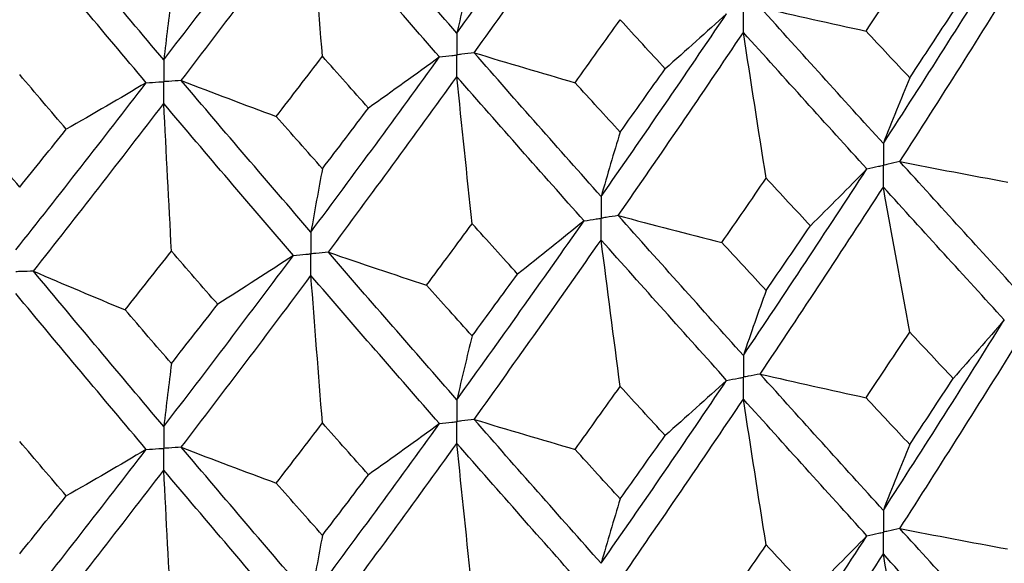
# Paper-space layout '_Isometric' of a CAD drawing. Header units: millimetres. Extents: x -25 to 231, y -14 to 362.
# Tile 38 of 58: x 1.03 to 7.72, y 23.34 to 27.03. Entities that reach past the tile are written whole.
import ezdxf

# ---------------------------------------------------------------- set-up
doc = ezdxf.new("R2010")
doc.units = ezdxf.units.MM

psp = doc.layouts.new('_Isometric')

# ---------------------------------------------------------------- linework, layer by layer
at = {"color": 7, "linetype": 'Continuous', "lineweight": 25}
for points in [[(4.0023, 26.9406), (4.2919, 27.3421), (4.5801, 27.7477), (4.8665, 28.1568)], [(4.1195, 26.807), (4.4086, 27.2096), (4.6964, 27.6162), (4.9823, 28.0264)], [(2.0122, 26.7586), (2.3066, 27.1425), (2.6003, 27.5305), (2.893, 27.922)], [(4.0023, 26.9406), (3.7128, 27.2711), (3.4218, 27.6056), (3.1297, 27.9437)], [(2.0122, 26.7586), (1.7178, 27.1068), (1.4226, 27.459), (1.1271, 27.8149)], [(2.1313, 26.6179), (2.4255, 27.0028), (2.719, 27.3919), (3.0114, 27.7845)], [(3.0896, 26.7833), (3.063, 27.1174), (3.0369, 27.4511), (3.0114, 27.7845)], [(3.885, 26.7783), (3.5951, 27.1097), (3.3037, 27.4453), (3.0114, 27.7845)], [(1.893, 26.6035), (1.5984, 26.9526), (1.3031, 27.306), (1.0075, 27.6629)], [(6.8986, 26.1909), (7.1748, 26.617), (7.4488, 27.0477), (7.7201, 27.4824)], [(4.1063, 27.3746), (4.0709, 27.2333), (4.0363, 27.0886), (4.0023, 26.9406)], [(6.7811, 26.9542), (6.8803, 27.1024), (6.9792, 27.2511), (7.0778, 27.4002)], [(7.0105, 26.068), (7.286, 26.495), (7.5592, 26.9266), (7.8298, 27.3622)], [(2.0644, 27.1879), (2.0467, 27.0482), (2.0293, 26.9051), (2.0122, 26.7586)], [(6.0625, 27.1151), (6.3012, 27.0603), (6.5408, 27.0066), (6.7811, 26.9542)], [(6.8986, 26.1909), (6.6225, 26.4946), (6.3436, 26.8028), (6.0625, 27.1151)], [(7.0778, 26.6369), (7.1763, 26.7858), (7.2746, 26.9353), (7.3726, 27.0853)], [(4.805, 26.6037), (4.9074, 26.7458), (5.0097, 26.8884), (5.1117, 27.0314)], [(4.9823, 25.8314), (5.2681, 26.2405), (5.5523, 26.6544), (5.8345, 27.0723)], [(5.417, 26.6983), (5.3155, 26.8089), (5.2137, 26.9199), (5.1117, 27.0314)], [(5.8345, 27.0723), (5.6972, 26.947), (5.558, 26.8223), (5.417, 26.6983)], [(7.0778, 26.6369), (6.9792, 26.7421), (6.8803, 26.8479), (6.7811, 26.9542)], [(5.0981, 25.7016), (5.3833, 26.1117), (5.667, 26.5264), (5.9486, 26.9453)], [(6.1031, 25.955), (6.0506, 26.2854), (5.9991, 26.6155), (5.9486, 26.9453)], [(6.7865, 26.0183), (6.5097, 26.3229), (6.2303, 26.6321), (5.9486, 26.9453)], [(2.7763, 26.3743), (2.8808, 26.5101), (2.9853, 26.6465), (3.0896, 26.7833)], [(3.0114, 25.5896), (3.3036, 25.9812), (3.595, 26.3776), (3.885, 26.7783)], [(3.4021, 26.4315), (3.2981, 26.5483), (3.1939, 26.6656), (3.0896, 26.7833)], [(3.885, 26.7783), (3.7258, 26.6619), (3.5648, 26.5463), (3.4021, 26.4315)], [(4.1195, 26.807), (4.347, 26.7381), (4.5755, 26.6703), (4.805, 26.6037)], [(4.9823, 25.8314), (4.6966, 26.1521), (4.4088, 26.4775), (4.1195, 26.807)], [(5.1117, 26.2681), (5.2137, 26.4109), (5.3155, 26.5544), (5.417, 26.6983)], [(1.3499, 26.2878), (1.2445, 26.4109), (1.1391, 26.5345), (1.0336, 26.6586)], [(2.1313, 26.6179), (2.3451, 26.5357), (2.5601, 26.4544), (2.7763, 26.3743)], [(3.0114, 25.5896), (2.7192, 25.9278), (2.4257, 26.2707), (2.1313, 26.6179)], [(3.1298, 25.4527), (3.4217, 25.8453), (3.7127, 26.2427), (4.0023, 26.6443)], [(4.1063, 25.6461), (4.0709, 25.9792), (4.0363, 26.3119), (4.0023, 26.6443)], [(4.8664, 25.6658), (4.5802, 25.9874), (4.292, 26.3138), (4.0023, 26.6443)], [(7.0778, 26.6369), (7.0169, 26.4914), (6.9572, 26.3428), (6.8986, 26.1909)], [(1.0075, 25.468), (1.3029, 25.8418), (1.5982, 26.2205), (1.893, 26.6035)], [(1.893, 26.6035), (1.7135, 26.4973), (1.5324, 26.3921), (1.3499, 26.2878)], [(5.1117, 26.2681), (5.0097, 26.3794), (4.9075, 26.4913), (4.805, 26.6037)], [(1.1272, 25.3239), (1.4225, 25.6987), (1.7177, 26.0784), (2.0122, 26.4623)], [(2.0644, 25.4594), (2.0467, 25.7941), (2.0293, 26.1284), (2.0122, 26.4623)], [(2.8929, 25.431), (2.6004, 25.7702), (2.3067, 26.1141), (2.0122, 26.4623)], [(3.0896, 26.0199), (3.1939, 26.1566), (3.298, 26.2938), (3.4021, 26.4315)], [(3.0896, 26.0199), (2.9853, 26.1375), (2.8809, 26.2556), (2.7763, 26.3743)], [(1.0336, 25.8952), (1.1391, 26.0255), (1.2445, 26.1564), (1.3499, 26.2878)], [(1.0336, 25.8952), (0.9282, 26.0191), (0.8227, 26.1436), (0.7171, 26.2686)], [(5.1117, 26.2681), (5.0677, 26.1258), (5.0246, 25.9803), (4.9823, 25.8314)], [(3.0896, 26.0199), (3.063, 25.8798), (3.037, 25.7364), (3.0114, 25.5896)], [(5.9486, 24.7521), (6.2303, 25.171), (6.5097, 25.5933), (6.7865, 26.0183)], [(6.7865, 26.0183), (6.6606, 25.889), (6.5328, 25.7602), (6.4032, 25.6321)], [(7.0105, 26.068), (7.254, 26.0205), (7.4982, 25.9742), (7.743, 25.9291)], [(7.8298, 25.169), (7.5592, 25.4655), (7.286, 25.7653), (7.0105, 26.068)], [(5.8015, 25.5193), (5.9022, 25.664), (6.0028, 25.8092), (6.1031, 25.955)], [(6.4032, 25.6321), (6.3034, 25.7392), (6.2034, 25.8468), (6.1031, 25.955)], [(6.0625, 24.6255), (6.3436, 25.0455), (6.6225, 25.4689), (6.8986, 25.895)], [(7.0778, 24.9103), (7.0169, 25.2388), (6.9572, 25.567), (6.8986, 25.895)], [(7.7201, 24.9929), (7.4488, 25.2904), (7.1748, 25.5913), (6.8986, 25.895)], [(5.0981, 25.7016), (5.3316, 25.6397), (5.5661, 25.5789), (5.8015, 25.5193)], [(5.9486, 24.7521), (5.667, 25.0654), (5.3833, 25.382), (5.0981, 25.7016)], [(3.7963, 25.2289), (3.8998, 25.3674), (4.0031, 25.5065), (4.1063, 25.6461)], [(4.0023, 24.4511), (4.292, 24.8527), (4.5802, 25.2578), (4.8664, 25.6658)], [(4.4152, 25.3048), (4.3124, 25.418), (4.2094, 25.5318), (4.1063, 25.6461)], [(4.8664, 25.6658), (4.7177, 25.5447), (4.5673, 25.4244), (4.4152, 25.3048)], [(6.1031, 25.1936), (6.2034, 25.3394), (6.3034, 25.4856), (6.4032, 25.6321)], [(4.1195, 24.3175), (4.4088, 24.7202), (4.6966, 25.1265), (4.9823, 25.5356)], [(5.1117, 24.5415), (5.0677, 24.8732), (5.0246, 25.2045), (4.9823, 25.5356)], [(5.8345, 24.5828), (5.5523, 24.8971), (5.2681, 25.2149), (4.9823, 25.5356)], [(6.1031, 25.1936), (6.0028, 25.3018), (5.9022, 25.4103), (5.8015, 25.5193)], [(1.7496, 25.0611), (1.8546, 25.1933), (1.9595, 25.3261), (2.0644, 25.4594)], [(2.0122, 24.2691), (2.3067, 24.653), (2.6004, 25.0406), (2.8929, 25.431)], [(2.3788, 25.0993), (2.2741, 25.2188), (2.1693, 25.3388), (2.0644, 25.4594)], [(2.8929, 25.431), (2.7231, 25.3196), (2.5518, 25.209), (2.3788, 25.0993)], [(3.1298, 25.4527), (3.3509, 25.377), (3.573, 25.3024), (3.7963, 25.2289)], [(4.0023, 24.4511), (3.7127, 24.7816), (3.4217, 25.1156), (3.1298, 25.4527)], [(1.1272, 25.3239), (1.3334, 25.2353), (1.5408, 25.1477), (1.7496, 25.0611)], [(2.0122, 24.2691), (1.7177, 24.6173), (1.4225, 24.9691), (1.1272, 25.3239)], [(2.1313, 24.1284), (2.4257, 24.5134), (2.7192, 24.9021), (3.0114, 25.2937)], [(3.0896, 24.2934), (3.063, 24.6272), (3.037, 24.9606), (3.0114, 25.2937)], [(3.885, 24.2887), (3.595, 24.6203), (3.3036, 24.9555), (3.0114, 25.2937)], [(4.1063, 24.8847), (4.2094, 25.0244), (4.3124, 25.1644), (4.4152, 25.3048)], [(4.1063, 24.8847), (4.0031, 24.9991), (3.8998, 25.1138), (3.7963, 25.2289)], [(1.893, 24.1139), (1.5982, 24.4632), (1.3029, 24.8162), (1.0075, 25.1721)], [(6.1031, 25.1936), (6.0506, 25.0498), (5.9991, 24.9026), (5.9486, 24.7521)], [(2.0644, 24.6981), (2.1693, 24.8314), (2.2741, 24.9651), (2.3788, 25.0993)], [(2.0644, 24.6981), (1.9595, 24.8187), (1.8546, 24.9397), (1.7496, 25.0611)], [(6.8986, 23.7001), (7.175, 24.1272), (7.449, 24.5584), (7.7201, 24.9929)], [(7.7201, 24.9929), (7.6062, 24.8599), (7.4904, 24.7275), (7.3726, 24.5957)], [(4.1063, 24.8847), (4.0709, 24.7436), (4.0363, 24.599), (4.0023, 24.4511)], [(6.7811, 24.4646), (6.8803, 24.6128), (6.9792, 24.7613), (7.0778, 24.9103)], [(7.3726, 24.5957), (7.2746, 24.7001), (7.1763, 24.805), (7.0778, 24.9103)], [(7.0104, 23.5769), (7.2861, 24.005), (7.5593, 24.4372), (7.8298, 24.8727)], [(2.0644, 24.6981), (2.0467, 24.5585), (2.0293, 24.4155), (2.0122, 24.2691)], [(6.0625, 24.6255), (6.3012, 24.5707), (6.5408, 24.5171), (6.7811, 24.4646)], [(6.8986, 23.7001), (6.6223, 24.0047), (6.3434, 24.3134), (6.0625, 24.6255)], [(4.805, 24.1141), (4.9075, 24.2561), (5.0097, 24.3986), (5.1117, 24.5415)], [(4.9823, 23.3406), (5.2682, 23.7508), (5.5525, 24.165), (5.8345, 24.5828)], [(5.417, 24.2087), (5.3155, 24.3192), (5.2137, 24.4302), (5.1117, 24.5415)], [(5.8345, 24.5828), (5.6972, 24.4574), (5.558, 24.3327), (5.417, 24.2087)], [(7.0778, 24.1469), (7.1764, 24.296), (7.2747, 24.4456), (7.3726, 24.5957)], [(5.098, 23.2106), (5.3834, 23.6217), (5.6671, 24.037), (5.9486, 24.4558)], [(6.1031, 23.4651), (6.0506, 23.7956), (5.9991, 24.1258), (5.9486, 24.4558)], [(6.7866, 23.5273), (6.5096, 23.833), (6.2302, 24.1426), (5.9486, 24.4558)], [(7.0778, 24.1469), (6.9792, 24.2523), (6.8803, 24.3582), (6.7811, 24.4646)], [(2.7763, 23.8847), (2.8809, 24.0205), (2.9853, 24.1567), (3.0896, 24.2934)], [(3.0114, 23.0988), (3.3037, 23.4914), (3.5951, 23.8883), (3.885, 24.2887)], [(3.4021, 23.9419), (3.298, 24.0586), (3.1939, 24.1758), (3.0896, 24.2934)], [(3.885, 24.2887), (3.7258, 24.1723), (3.5648, 24.0567), (3.4021, 23.9419)], [(4.1195, 24.3175), (4.347, 24.2486), (4.5755, 24.1808), (4.805, 24.1141)], [(4.9823, 23.3406), (4.6964, 23.6623), (4.4086, 23.9881), (4.1195, 24.3175)], [(5.1117, 23.7781), (5.2137, 23.9212), (5.3155, 24.0647), (5.417, 24.2087)], [(1.3499, 23.7981), (1.2445, 23.9212), (1.1391, 24.0447), (1.0336, 24.1686)], [(3.1297, 22.9617), (3.4218, 23.3553), (3.7128, 23.7532), (4.0023, 24.1547)], [(4.1063, 23.1563), (4.0709, 23.4894), (4.0363, 23.8222), (4.0023, 24.1547)], [(4.8665, 23.1748), (4.5801, 23.4975), (4.2919, 23.8243), (4.0023, 24.1547)], [(7.0778, 24.1469), (7.0169, 24.0012), (6.9572, 23.8523), (6.8986, 23.7001)], [(1.0075, 22.9772), (1.3031, 23.352), (1.5984, 23.7311), (1.893, 24.1139)], [(1.893, 24.1139), (1.7135, 24.0078), (1.5324, 23.9025), (1.3499, 23.7981)], [(2.1313, 24.1284), (2.3451, 24.0461), (2.5601, 23.9649), (2.7763, 23.8847)], [(3.0114, 23.0988), (2.719, 23.438), (2.4255, 23.7813), (2.1313, 24.1284)], [(5.1117, 23.7781), (5.0097, 23.8896), (4.9074, 24.0016), (4.805, 24.1141)], [(1.1271, 22.8329), (1.4226, 23.2088), (1.7178, 23.5889), (2.0122, 23.9728)], [(2.0644, 22.9696), (2.0467, 23.3043), (2.0293, 23.6387), (2.0122, 23.9728)], [(2.893, 22.94), (2.6003, 23.2802), (2.3066, 23.6246), (2.0122, 23.9728)], [(3.0896, 23.53), (3.1939, 23.6668), (3.2981, 23.8041), (3.4021, 23.9419)], [(3.0896, 23.53), (2.9853, 23.6477), (2.8808, 23.766), (2.7763, 23.8847)], [(1.0336, 23.4053), (1.1391, 23.5357), (1.2445, 23.6667), (1.3499, 23.7981)], [(5.1117, 23.7781), (5.0677, 23.6356), (5.0246, 23.4898), (4.9823, 23.3406)], [(7.0104, 23.5769), (7.2538, 23.5294), (7.4979, 23.4831), (7.7426, 23.438)], [(7.8298, 22.6781), (7.5595, 22.9736), (7.2863, 23.2731), (7.0104, 23.5769)], [(3.0896, 23.53), (3.063, 23.3896), (3.0369, 23.2459), (3.0114, 23.0988)], [(5.9486, 22.2613), (6.23, 22.679), (6.5095, 23.101), (6.7866, 23.5273)], [(6.7866, 23.5273), (6.6608, 23.398), (6.5331, 23.2693), (6.4036, 23.1413)], [(5.801, 23.0282), (5.902, 23.1734), (6.0027, 23.319), (6.1031, 23.4651)], [(6.0626, 22.1349), (6.3434, 22.5538), (6.6222, 22.9765), (6.8986, 23.4038)], [(6.4036, 23.1413), (6.3037, 23.2487), (6.2035, 23.3567), (6.1031, 23.4651)], [(7.0778, 22.4187), (7.0169, 22.7473), (6.9572, 23.0757), (6.8986, 23.4038)], [(7.7201, 22.5022), (7.449, 22.7988), (7.1751, 23.0991), (6.8986, 23.4038)]]:
    psp.add_open_spline(points, degree=3, dxfattribs=at)
for points, knots in [([(5.9486, 26.9453), (5.9486, 26.9853), (5.9486, 27.0253), (5.9486, 27.0653), (5.9486, 27.0747), (5.9486, 27.0842), (5.9486, 27.0936)], [0, 0, 0, 0, 0.0001467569, 0.0001467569, 0.0001467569, 0.0001814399, 0.0001814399, 0.0001814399, 0.0001814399]), ([(4.0023, 26.9406), (4.0023, 26.9007), (4.0023, 26.8608), (4.0023, 26.8209), (4.0023, 26.8114), (4.0023, 26.802), (4.0023, 26.7925)], [0, 0, 0, 0, 0.0001467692, 0.0001467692, 0.0001467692, 0.0001814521, 0.0001814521, 0.0001814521, 0.0001814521]), ([(2.0122, 26.7586), (2.0122, 26.7187), (2.0122, 26.6788), (2.0122, 26.6389), (2.0122, 26.6295), (2.0122, 26.62), (2.0122, 26.6106)], [0, 0, 0, 0, 0.0001467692, 0.0001467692, 0.0001467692, 0.0001814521, 0.0001814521, 0.0001814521, 0.0001814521]), ([(3.885, 26.7783), (3.9128, 26.7816), (3.9406, 26.785), (3.9684, 26.7884), (3.9797, 26.7898), (3.991, 26.7912), (4.0023, 26.7925)], [0, 0, 0, 0, 0.0000851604, 0.0000851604, 0.0000851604, 0.0001198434, 0.0001198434, 0.0001198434, 0.0001198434]), ([(4.1195, 26.807), (4.0917, 26.8036), (4.064, 26.8001), (4.0362, 26.7967), (4.0249, 26.7953), (4.0136, 26.7939), (4.0023, 26.7925)], [0, 0, 0, 0, 0.0000851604, 0.0000851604, 0.0000851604, 0.0001198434, 0.0001198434, 0.0001198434, 0.0001198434]), ([(4.0023, 26.6443), (4.0023, 26.6843), (4.0023, 26.7243), (4.0023, 26.7642), (4.0023, 26.7737), (4.0023, 26.7831), (4.0023, 26.7925)], [0, 0, 0, 0, 0.0001467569, 0.0001467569, 0.0001467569, 0.0001814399, 0.0001814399, 0.0001814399, 0.0001814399]), ([(2.1313, 26.6179), (2.1031, 26.6162), (2.0749, 26.6144), (2.0467, 26.6127), (2.0352, 26.612), (2.0237, 26.6113), (2.0122, 26.6106)], [0, 0, 0, 0, 0.0000851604, 0.0000851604, 0.0000851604, 0.0001198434, 0.0001198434, 0.0001198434, 0.0001198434]), ([(1.893, 26.6035), (1.9212, 26.6051), (1.9494, 26.6068), (1.9777, 26.6085), (1.9892, 26.6092), (2.0007, 26.6099), (2.0122, 26.6106)], [0, 0, 0, 0, 0.0000851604, 0.0000851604, 0.0000851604, 0.0001198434, 0.0001198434, 0.0001198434, 0.0001198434]), ([(2.0122, 26.4623), (2.0122, 26.5023), (2.0122, 26.5423), (2.0122, 26.5823), (2.0122, 26.5917), (2.0122, 26.6011), (2.0122, 26.6106)], [0, 0, 0, 0, 0.0001467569, 0.0001467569, 0.0001467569, 0.0001814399, 0.0001814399, 0.0001814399, 0.0001814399]), ([(6.8986, 26.1909), (6.8986, 26.151), (6.8986, 26.1112), (6.8986, 26.0713), (6.8986, 26.0619), (6.8986, 26.0525), (6.8986, 26.043)], [0, 0, 0, 0, 0.0001464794, 0.0001464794, 0.0001464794, 0.000181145, 0.000181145, 0.000181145, 0.000181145]), ([(6.7865, 26.0183), (6.8131, 26.0242), (6.8397, 26.03), (6.8662, 26.0359), (6.877, 26.0383), (6.8878, 26.0406), (6.8986, 26.043)], [0, 0, 0, 0, 0.000085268, 0.000085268, 0.000085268, 0.0001199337, 0.0001199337, 0.0001199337, 0.0001199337]), ([(7.0105, 26.068), (6.984, 26.062), (6.9575, 26.0561), (6.9309, 26.0502), (6.9202, 26.0478), (6.9094, 26.0454), (6.8986, 26.043)], [0, 0, 0, 0, 0.000085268, 0.000085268, 0.000085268, 0.0001199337, 0.0001199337, 0.0001199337, 0.0001199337]), ([(6.8986, 25.895), (6.8986, 25.935), (6.8986, 25.9749), (6.8986, 26.0147), (6.8986, 26.0242), (6.8986, 26.0336), (6.8986, 26.043)], [0, 0, 0, 0, 0.0001464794, 0.0001464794, 0.0001464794, 0.000181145, 0.000181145, 0.000181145, 0.000181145]), ([(4.9823, 25.8314), (4.9823, 25.7916), (4.9823, 25.7518), (4.9823, 25.7119), (4.9823, 25.7025), (4.9823, 25.693), (4.9823, 25.6836)], [0, 0, 0, 0, 0.0001464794, 0.0001464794, 0.0001464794, 0.000181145, 0.000181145, 0.000181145, 0.000181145]), ([(4.8664, 25.6658), (4.8938, 25.67), (4.9213, 25.6742), (4.9488, 25.6784), (4.9599, 25.6801), (4.9711, 25.6819), (4.9823, 25.6836)], [0, 0, 0, 0, 0.000085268, 0.000085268, 0.000085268, 0.0001199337, 0.0001199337, 0.0001199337, 0.0001199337]), ([(5.0981, 25.7016), (5.0706, 25.6973), (5.0432, 25.693), (5.0157, 25.6888), (5.0046, 25.687), (4.9934, 25.6853), (4.9823, 25.6836)], [0, 0, 0, 0, 0.000085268, 0.000085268, 0.000085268, 0.0001199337, 0.0001199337, 0.0001199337, 0.0001199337]), ([(4.9823, 25.5356), (4.9823, 25.5755), (4.9823, 25.6154), (4.9823, 25.6553), (4.9823, 25.6647), (4.9823, 25.6742), (4.9823, 25.6836)], [0, 0, 0, 0, 0.0001464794, 0.0001464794, 0.0001464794, 0.000181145, 0.000181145, 0.000181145, 0.000181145]), ([(3.0114, 25.5896), (3.0114, 25.5497), (3.0114, 25.5099), (3.0114, 25.4701), (3.0114, 25.4606), (3.0114, 25.4512), (3.0114, 25.4417)], [0, 0, 0, 0, 0.0001464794, 0.0001464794, 0.0001464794, 0.000181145, 0.000181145, 0.000181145, 0.000181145]), ([(2.8929, 25.431), (2.921, 25.4335), (2.949, 25.4361), (2.9771, 25.4386), (2.9885, 25.4397), (3, 25.4407), (3.0114, 25.4417)], [0, 0, 0, 0, 0.000085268, 0.000085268, 0.000085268, 0.0001199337, 0.0001199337, 0.0001199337, 0.0001199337]), ([(3.1298, 25.4527), (3.1017, 25.4501), (3.0737, 25.4475), (3.0456, 25.4449), (3.0342, 25.4438), (3.0228, 25.4428), (3.0114, 25.4417)], [0, 0, 0, 0, 0.000085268, 0.000085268, 0.000085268, 0.0001199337, 0.0001199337, 0.0001199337, 0.0001199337]), ([(3.0114, 25.2937), (3.0114, 25.3337), (3.0114, 25.3736), (3.0114, 25.4134), (3.0114, 25.4229), (3.0114, 25.4323), (3.0114, 25.4417)], [0, 0, 0, 0, 0.0001464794, 0.0001464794, 0.0001464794, 0.000181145, 0.000181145, 0.000181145, 0.000181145]), ([(1.1272, 25.3239), (1.0988, 25.323), (1.0705, 25.3221), (1.0421, 25.3212), (1.0305, 25.3209), (1.019, 25.3205), (1.0075, 25.3202)], [0, 0, 0, 0, 0.000085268, 0.000085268, 0.000085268, 0.0001199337, 0.0001199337, 0.0001199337, 0.0001199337]), ([(5.9486, 24.7521), (5.9486, 24.7122), (5.9486, 24.6723), (5.9486, 24.6324), (5.9486, 24.6229), (5.9486, 24.6135), (5.9486, 24.6041)], [0, 0, 0, 0, 0.0001467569, 0.0001467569, 0.0001467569, 0.0001814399, 0.0001814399, 0.0001814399, 0.0001814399]), ([(6.0625, 24.6255), (6.0355, 24.6204), (6.0085, 24.6153), (5.9816, 24.6103), (5.9706, 24.6082), (5.9596, 24.6061), (5.9486, 24.6041)], [0, 0, 0, 0, 0.0000851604, 0.0000851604, 0.0000851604, 0.0001198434, 0.0001198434, 0.0001198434, 0.0001198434]), ([(5.8345, 24.5828), (5.8616, 24.5878), (5.8886, 24.5928), (5.9156, 24.5979), (5.9266, 24.5999), (5.9376, 24.602), (5.9486, 24.6041)], [0, 0, 0, 0, 0.0000851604, 0.0000851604, 0.0000851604, 0.0001198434, 0.0001198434, 0.0001198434, 0.0001198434]), ([(5.9486, 24.4558), (5.9486, 24.4958), (5.9486, 24.5358), (5.9486, 24.5757), (5.9486, 24.5852), (5.9486, 24.5946), (5.9486, 24.6041)], [0, 0, 0, 0, 0.0001467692, 0.0001467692, 0.0001467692, 0.0001814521, 0.0001814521, 0.0001814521, 0.0001814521]), ([(4.0023, 24.4511), (4.0023, 24.4112), (4.0023, 24.3713), (4.0023, 24.3313), (4.0023, 24.3219), (4.0023, 24.3124), (4.0023, 24.303)], [0, 0, 0, 0, 0.0001467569, 0.0001467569, 0.0001467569, 0.0001814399, 0.0001814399, 0.0001814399, 0.0001814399]), ([(3.885, 24.2887), (3.9128, 24.2921), (3.9406, 24.2955), (3.9684, 24.2988), (3.9797, 24.3002), (3.991, 24.3016), (4.0023, 24.303)], [0, 0, 0, 0, 0.0000851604, 0.0000851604, 0.0000851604, 0.0001198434, 0.0001198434, 0.0001198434, 0.0001198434]), ([(4.1195, 24.3175), (4.0917, 24.314), (4.064, 24.3106), (4.0362, 24.3072), (4.0249, 24.3058), (4.0136, 24.3044), (4.0023, 24.303)], [0, 0, 0, 0, 0.0000851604, 0.0000851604, 0.0000851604, 0.0001198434, 0.0001198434, 0.0001198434, 0.0001198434]), ([(4.0023, 24.1547), (4.0023, 24.1947), (4.0023, 24.2347), (4.0023, 24.2747), (4.0023, 24.2841), (4.0023, 24.2936), (4.0023, 24.303)], [0, 0, 0, 0, 0.0001467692, 0.0001467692, 0.0001467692, 0.0001814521, 0.0001814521, 0.0001814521, 0.0001814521]), ([(2.0122, 24.2691), (2.0122, 24.2292), (2.0122, 24.1893), (2.0122, 24.1494), (2.0122, 24.1399), (2.0122, 24.1305), (2.0122, 24.121)], [0, 0, 0, 0, 0.0001467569, 0.0001467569, 0.0001467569, 0.0001814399, 0.0001814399, 0.0001814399, 0.0001814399]), ([(1.893, 24.1139), (1.9212, 24.1156), (1.9494, 24.1173), (1.9777, 24.119), (1.9892, 24.1196), (2.0007, 24.1203), (2.0122, 24.121)], [0, 0, 0, 0, 0.0000851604, 0.0000851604, 0.0000851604, 0.0001198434, 0.0001198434, 0.0001198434, 0.0001198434]), ([(2.1313, 24.1284), (2.1031, 24.1266), (2.0749, 24.1249), (2.0467, 24.1231), (2.0352, 24.1224), (2.0237, 24.1217), (2.0122, 24.121)], [0, 0, 0, 0, 0.0000851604, 0.0000851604, 0.0000851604, 0.0001198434, 0.0001198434, 0.0001198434, 0.0001198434]), ([(2.0122, 23.9728), (2.0122, 24.0128), (2.0122, 24.0528), (2.0122, 24.0927), (2.0122, 24.1022), (2.0122, 24.1116), (2.0122, 24.121)], [0, 0, 0, 0, 0.0001467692, 0.0001467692, 0.0001467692, 0.0001814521, 0.0001814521, 0.0001814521, 0.0001814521]), ([(6.8986, 23.7001), (6.8986, 23.6602), (6.8986, 23.6203), (6.8986, 23.5803), (6.8986, 23.5709), (6.8986, 23.5615), (6.8986, 23.552)], [0, 0, 0, 0, 0.0001467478, 0.0001467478, 0.0001467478, 0.0001814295, 0.0001814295, 0.0001814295, 0.0001814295]), ([(6.7866, 23.5273), (6.8132, 23.5332), (6.8397, 23.539), (6.8662, 23.5449), (6.877, 23.5473), (6.8878, 23.5496), (6.8986, 23.552)], [0, 0, 0, 0, 0.0000851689, 0.0000851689, 0.0000851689, 0.0001198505, 0.0001198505, 0.0001198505, 0.0001198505]), ([(7.0104, 23.5769), (6.9839, 23.571), (6.9574, 23.5651), (6.931, 23.5592), (6.9202, 23.5568), (6.9094, 23.5544), (6.8986, 23.552)], [0, 0, 0, 0, 0.0000851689, 0.0000851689, 0.0000851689, 0.0001198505, 0.0001198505, 0.0001198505, 0.0001198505]), ([(6.8986, 23.4038), (6.8986, 23.4438), (6.8986, 23.4838), (6.8986, 23.5237), (6.8986, 23.5332), (6.8986, 23.5426), (6.8986, 23.552)], [0, 0, 0, 0, 0.0001467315, 0.0001467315, 0.0001467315, 0.0001814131, 0.0001814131, 0.0001814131, 0.0001814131])]:
    psp.add_open_spline(points, degree=3, knots=knots, dxfattribs=at)

doc.saveas('drawing.dxf')
